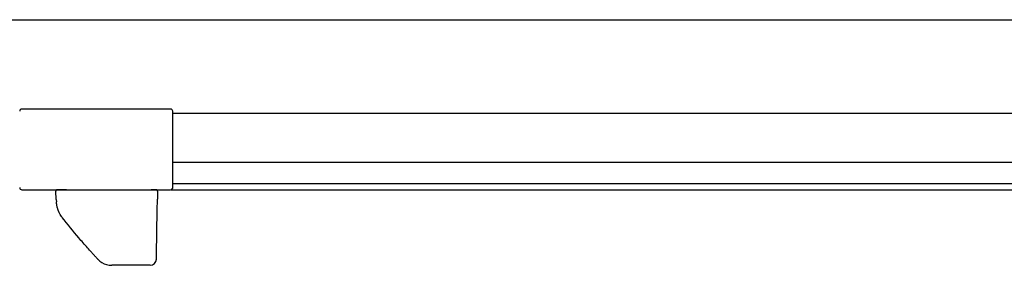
# Model space of a CAD drawing. Header units: metres. Extents: x 15.7 to 54.8, y -39.7 to 1.1.
# Tile 12 of 256: x 21.4 to 21.864, y -37.873 to -37.758. Entities that reach past the tile are written whole.
import ezdxf

# ---------------------------------------------------------------- set-up
doc = ezdxf.new("R2010")
doc.units = ezdxf.units.M
doc.header["$MEASUREMENT"] = 0
doc.layers.add('2D', color=252, linetype='Continuous')

# ---------------------------------------------------------------- blocks, each defined once
blk = doc.blocks.new('2D_QYOS_150')
for p, q in [((0.08000000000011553, -0.9699540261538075, 0.01200000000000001), (1.469989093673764, -0.9699540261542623, 0.01200000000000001)), ((0.6546073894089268, -1.011999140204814, 0.01200000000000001), (0.5844817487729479, -1.011999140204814, 0.01200000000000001)), ((0.6556073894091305, -1.013985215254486, 0.01200000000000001), (0.6556073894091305, -1.012999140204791, 0.01200000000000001)), ((0.6556073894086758, -1.013982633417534, 0.01200000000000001), (1.394367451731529, -1.013982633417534, 0.01200000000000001)), ((0.6556073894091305, -1.048999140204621, 0.01200000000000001), (0.6556073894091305, -1.013985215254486, 0.01200000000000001)), ((0.6556073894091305, -1.036982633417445, 0.01200000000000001), (1.394367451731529, -1.036982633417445, 0.01200000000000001)), ((0.6556073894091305, -1.046982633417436, 0.01200000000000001), (1.394367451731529, -1.046982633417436, 0.01200000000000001)), ((0.5844817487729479, -1.049999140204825, 0.01200000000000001), (0.6546073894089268, -1.049999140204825, 0.01200000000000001)), ((0.600738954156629, -1.054526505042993, 0.01200000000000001), (0.6005367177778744, -1.050667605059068, 0.01200000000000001)), ((0.6055298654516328, -1.05003620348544, 0.01200000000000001), (0.6011358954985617, -1.05003620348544, 0.01200000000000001)), ((0.6055298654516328, -1.05003620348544, 0.01200000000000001), (0.6454953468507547, -1.05003620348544, 0.01200000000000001)), ((0.6478935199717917, -1.05003620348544, 0.01200000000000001), (0.6454953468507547, -1.05003620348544, 0.01200000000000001)), ((0.6484934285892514, -1.050646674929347, 0.01200000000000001), (0.6484275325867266, -1.054421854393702, 0.01200000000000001)), ((0.6547883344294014, -1.049982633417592, 0.01200000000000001), (1.395186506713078, -1.049982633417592, 0.01200000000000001)), ((0.600738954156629, -1.054526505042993, 0.01200000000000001), (0.600799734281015, -1.055686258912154, 0.01200000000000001)), ((0.6483336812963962, -1.059798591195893, 0.01200000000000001), (0.6484275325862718, -1.054421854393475, 0.01200000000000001)), ((0.6479762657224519, -1.080274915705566, 0.01200000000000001), (0.6483336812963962, -1.059798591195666, 0.01200000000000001)), ((0.6479437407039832, -1.082138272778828, 0.01200000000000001), (0.6479762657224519, -1.080274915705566, 0.01200000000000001)), ((0.644936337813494, -1.085536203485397, 0.01200000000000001), (0.6268615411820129, -1.085536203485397, 0.01200000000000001)), ((0.6449363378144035, -1.085536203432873, 0.01200000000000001), (0.6268618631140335, -1.085536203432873, 0.01200000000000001)), ((0.6449363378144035, -1.085536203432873, 0.01200000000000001), (0.644936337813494, -1.085536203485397, 0.01200000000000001)), ((0.6479358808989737, -1.082588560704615, 0.01200000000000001), (0.6479437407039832, -1.082138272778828, 0.01200000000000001))]:
    blk.add_line(p, q)
for centre, radius, start, end in [((0.5844817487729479, -1.012999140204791, 0.01200000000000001), 0.000999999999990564, 90, 180.0000000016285), ((0.6546073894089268, -1.012999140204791, 0.01200000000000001), 0.000999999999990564, 0, 90.0000000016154), ((0.5844817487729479, -1.048999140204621, 0.01200000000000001), 0.000999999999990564, 180, 270.0000000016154), ((0.6011358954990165, -1.05063620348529, 0.01200000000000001), 0.0005999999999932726, 90, 183.000000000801), ((0.6478935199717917, -1.05063620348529, 0.01200000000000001), 0.0005999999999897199, 358.9999999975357, 90), ((0.6546073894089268, -1.048999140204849, 0.01200000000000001), 0.0009999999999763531, 270, 331.6461225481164), ((0.6546073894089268, -1.048999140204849, 0.01200000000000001), 0.000999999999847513, 331.646122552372, 1.066956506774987e-08), ((0.6268618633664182, -1.07653547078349, 0.01200000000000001), 0.009000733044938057, 222.9580896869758, 239.0422959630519), ((0.6268618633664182, -1.076535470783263, 0.01200000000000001), 0.009000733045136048, 239.0422959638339, 269.9999983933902), ((0.6449363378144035, -1.082536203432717, 0.01200000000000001), 0.003000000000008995, 270, 359.000000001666)]:
    blk.add_arc(centre, radius, start, end)
for points, knots in [([(0.6016751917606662, -1.059741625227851, 0.01200000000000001), (0.6016462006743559, -1.059667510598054, 0.01200000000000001), (0.6016170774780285, -1.059591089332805, 0.01200000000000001), (0.6015872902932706, -1.059510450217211, 0.01200000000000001), (0.6015277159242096, -1.059349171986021, 0.01200000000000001), (0.6014653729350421, -1.059171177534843, 0.01200000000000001), (0.6013994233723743, -1.058964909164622, 0.01200000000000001), (0.6013334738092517, -1.058758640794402, 0.01200000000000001), (0.601263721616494, -1.058523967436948, 0.01200000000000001), (0.6011922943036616, -1.058246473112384, 0.01200000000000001), (0.6011565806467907, -1.058107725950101, 0.01200000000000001), (0.6011201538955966, -1.057956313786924, 0.01200000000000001), (0.6010859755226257, -1.057801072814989, 0.01200000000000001), (0.6010517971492, -1.057645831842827, 0.01200000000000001), (0.6010194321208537, -1.057485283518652, 0.01200000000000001), (0.6009894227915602, -1.057319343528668, 0.01200000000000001), (0.6009594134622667, -1.057153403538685, 0.01200000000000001), (0.6009317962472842, -1.056982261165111, 0.01200000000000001), (0.6009071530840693, -1.056806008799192, 0.01200000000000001), (0.6008825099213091, -1.056629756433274, 0.01200000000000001), (0.6008608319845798, -1.056448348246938, 0.01200000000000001), (0.6008427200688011, -1.05626173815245, 0.01200000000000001), (0.6008246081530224, -1.056075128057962, 0.01200000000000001), (0.600810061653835, -1.055883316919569, 0.01200000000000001), (0.6007997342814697, -1.055686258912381, 0.01200000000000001)], [-1, -1, -1, -1, -0.8999999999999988, -0.8999999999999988, -0.8999999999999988, -0.6999999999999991, -0.6999999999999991, -0.6999999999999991, -0.4999999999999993, -0.4999999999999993, -0.4999999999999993, -0.3999999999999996, -0.3999999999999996, -0.3999999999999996, -0.2999999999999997, -0.2999999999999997, -0.2999999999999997, -0.1999999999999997, -0.1999999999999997, -0.1999999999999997, -0.09999999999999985, -0.09999999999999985, -0.09999999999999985, 0, 0, 0, 0]), ([(0.6035172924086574, -1.062983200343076, 0.01200000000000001), (0.6033951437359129, -1.062826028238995, 0.01200000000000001), (0.6032776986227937, -1.062667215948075, 0.01200000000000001), (0.6031703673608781, -1.062515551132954, 0.01200000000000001), (0.6029557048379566, -1.062212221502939, 0.01200000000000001), (0.602776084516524, -1.061931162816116, 0.01200000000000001), (0.6026240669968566, -1.061676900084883, 0.01200000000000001), (0.6024720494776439, -1.061422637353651, 0.01200000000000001), (0.6023477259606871, -1.061195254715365, 0.01200000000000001), (0.6022457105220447, -1.06099888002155, 0.01200000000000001), (0.6021436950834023, -1.060802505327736, 0.01200000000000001), (0.6020675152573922, -1.060645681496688, 0.01200000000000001), (0.6019893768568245, -1.060477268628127, 0.01200000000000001), (0.6019503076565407, -1.06039306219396, 0.01200000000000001), (0.6019119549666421, -1.060308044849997, 0.01200000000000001), (0.6018741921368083, -1.060221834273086, 0.01200000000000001), (0.6018364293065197, -1.060135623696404, 0.01200000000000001), (0.6018005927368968, -1.060051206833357, 0.01200000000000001), (0.601767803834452, -1.059971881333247, 0.01200000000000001), (0.6017350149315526, -1.059892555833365, 0.01200000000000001), (0.6017045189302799, -1.059816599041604, 0.01200000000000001), (0.6016751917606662, -1.059741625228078, 0.01200000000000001)], [-1, -1, -1, -1, -0.9000000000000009, -0.9000000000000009, -0.9000000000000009, -0.7000000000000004, -0.7000000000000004, -0.7000000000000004, -0.5, -0.5, -0.5, -0.2999999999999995, -0.2999999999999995, -0.2999999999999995, -0.2000000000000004, -0.2000000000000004, -0.2000000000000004, -0.09999999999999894, -0.09999999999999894, -0.09999999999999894, 0, 0, 0, 0]), ([(0.6192866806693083, -1.081602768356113, 0.01200000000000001), (0.619028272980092, -1.081322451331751, 0.01200000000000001), (0.6187613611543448, -1.081031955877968, 0.01200000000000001), (0.6184401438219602, -1.080680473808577, 0.01200000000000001), (0.6182795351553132, -1.080504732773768, 0.01200000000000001), (0.6181069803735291, -1.080315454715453, 0.01200000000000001), (0.6179394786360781, -1.080131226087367, 0.01200000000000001), (0.6177719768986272, -1.079946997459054, 0.01200000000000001), (0.6176049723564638, -1.079762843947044, 0.01200000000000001), (0.6174360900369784, -1.079576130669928, 0.01200000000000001), (0.6167605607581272, -1.078829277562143, 0.01200000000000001), (0.6160702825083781, -1.078058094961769, 0.01200000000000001), (0.6153924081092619, -1.077292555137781, 0.01200000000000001), (0.6140366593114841, -1.075761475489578, 0.01200000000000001), (0.6126963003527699, -1.074215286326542, 0.01200000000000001), (0.6113649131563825, -1.072645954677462, 0.01200000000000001), (0.6087021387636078, -1.06950729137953, 0.01200000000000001), (0.606083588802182, -1.066285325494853, 0.01200000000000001), (0.6035172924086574, -1.062983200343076, 0.01200000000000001)], [-1, -1, -1, -1, -0.9374999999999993, -0.9374999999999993, -0.9374999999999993, -0.9062499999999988, -0.9062499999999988, -0.9062499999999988, -0.8750000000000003, -0.8750000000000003, -0.8750000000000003, -0.7499999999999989, -0.7499999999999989, -0.7499999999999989, -0.4999999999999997, -0.4999999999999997, -0.4999999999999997, 0, 0, 0, 0]), ([(0.620504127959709, -1.082915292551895, 0.01200000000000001), (0.6205037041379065, -1.082914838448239, 0.01200000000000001), (0.6204945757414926, -1.082905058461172, 0.01200000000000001), (0.6204802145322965, -1.082889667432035, 0.01200000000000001), (0.6204658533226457, -1.082874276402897, 0.01200000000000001), (0.6204450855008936, -1.082852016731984, 0.01200000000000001), (0.6204176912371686, -1.082822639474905, 0.01200000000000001), (0.6203629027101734, -1.082763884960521, 0.01200000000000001), (0.6202820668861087, -1.08267715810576, 0.01200000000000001), (0.6201767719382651, -1.082563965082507, 0.01200000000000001), (0.6199661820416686, -1.082337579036, 0.01200000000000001), (0.6196561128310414, -1.082003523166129, 0.01200000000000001), (0.6192866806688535, -1.081602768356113, 0.01200000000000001)], [-1, -1, -1, -1, -0.8749999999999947, -0.8749999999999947, -0.8749999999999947, -0.7500000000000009, -0.7500000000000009, -0.7500000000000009, -0.4999999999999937, -0.4999999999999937, -0.4999999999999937, 0, 0, 0, 0]), ([(0.6205278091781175, -1.082940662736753, 0.01200000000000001), (0.6205278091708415, -1.082940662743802, 0.01200000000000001), (0.6205262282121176, -1.082938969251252, 0.01200000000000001), (0.6205230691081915, -1.082935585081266, 0.01200000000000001), (0.6205210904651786, -1.082933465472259, 0.01200000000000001), (0.6205184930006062, -1.082930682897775, 0.01200000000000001), (0.6205152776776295, -1.082927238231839, 0.01200000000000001), (0.6205136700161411, -1.082925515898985, 0.01200000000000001), (0.6205119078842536, -1.082923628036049, 0.01200000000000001), (0.6205099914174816, -1.082921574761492, 0.01200000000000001), (0.620509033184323, -1.082920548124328, 0.01200000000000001), (0.6205080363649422, -1.082919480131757, 0.01200000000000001), (0.6205070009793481, -1.082918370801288, 0.01200000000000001), (0.6205059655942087, -1.082917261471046, 0.01200000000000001), (0.6205047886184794, -1.082916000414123, 0.01200000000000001), (0.620504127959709, -1.082915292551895, 0.01200000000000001)], [-0.2360315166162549, -0.2360315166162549, -0.2360315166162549, -0.2360315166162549, -0.1312525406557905, -0.1312525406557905, -0.1312525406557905, -0.065626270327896, -0.065626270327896, -0.065626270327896, -0.03281313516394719, -0.03281313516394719, -0.03281313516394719, -0.01640656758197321, -0.01640656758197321, -0.01640656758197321, 0, 0, 0, 0])]:
    blk.add_open_spline(points, degree=3, knots=knots)
for points in [[(0.6268615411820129, -1.085536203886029, 0.01200000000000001), (0.6268616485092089, -1.085536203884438, 0.01200000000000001), (0.6268617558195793, -1.085536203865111, 0.01200000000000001), (0.6268618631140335, -1.085536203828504, 0.01200000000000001)], [(0.6268618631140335, -1.085536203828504, 0.01200000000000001), (0.6268617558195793, -1.085536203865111, 0.01200000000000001), (0.6268616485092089, -1.085536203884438, 0.01200000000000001), (0.6268615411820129, -1.085536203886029, 0.01200000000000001)]]:
    blk.add_open_spline(points, degree=3)

msp = doc.modelspace()

# ---------------------------------------------------------------- block references
at = {"layer": '2D'}
msp.add_blockref('2D_QYOS_150', (20.81697451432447, -36.78793906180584, 0.01200000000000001), dxfattribs=at)

doc.saveas('drawing.dxf')
